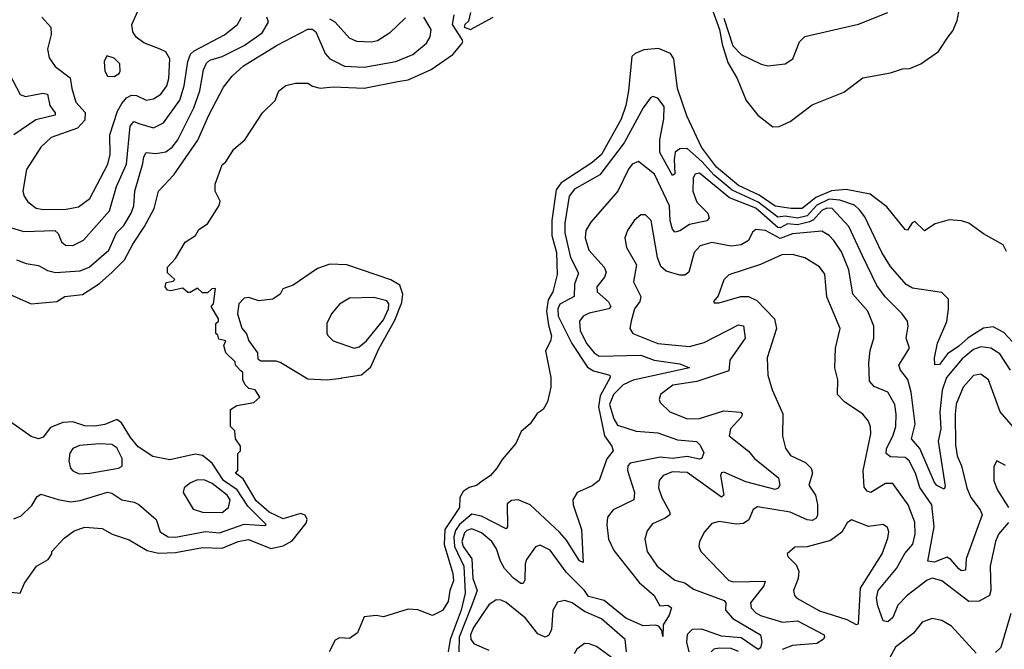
# Model space of a CAD drawing. Extents: x 1954683 to 2060285, y 904798 to 1016299.
# Tile 44 of 256: x 1960799 to 1964820, y 950506 to 953075. Entities that reach past the tile are written whole.
import ezdxf

# ---------------------------------------------------------------- set-up
doc = ezdxf.new("R2010")
doc.units = 0

msp = doc.modelspace()

# ---------------------------------------------------------------- linework, layer by layer
at = {"layer": '0CON10XD'}
for points in [[(1963624, 953125), (1963656.6, 953035), (1963667.8, 952975), (1963690.9, 952900.9), (1963729.2, 952835), (1963765.9, 952745.9), (1963813.5, 952685), (1963875, 952638.2), (1963901.3, 952638.7), (1963945, 952659.4), (1964035, 952727.5), (1964165, 952780), (1964242.3, 952837.7), (1964355, 952858), (1964405, 952874), (1964435, 952875.8), (1964480, 952895), (1964551.2, 952945), (1964591.2, 953005), (1964610.3, 953029.7), (1964628.2, 953071.8), (1964675, 953318.6)], [(1960761.7, 950738.3), (1960800, 950735), (1960817.5, 950775), (1960867.5, 950845), (1960915, 950872.5), (1960930, 950895), (1960930, 950905), (1960980.5, 950959.5), (1961020.5, 950989.5), (1961065, 951003.8), (1961135, 950998.8), (1961176.1, 950976.1), (1961245, 950952), (1961318.8, 950908.8), (1961365, 950897.8), (1961435, 950900.3), (1961545, 950920.9), (1961625, 950918.7), (1961691.2, 950945), (1961733.1, 950953.1), (1961825, 950916.7), (1961875, 950927.7), (1961911.3, 950948.7), (1961968.9, 951021.1), (1961972.7, 951035), (1961965, 951052.9), (1961945, 951059.5), (1961875, 951037.8), (1961817.8, 951065), (1961765, 951111.8), (1961711.2, 951201.2), (1961680, 951225), (1961690, 951235), (1961690, 951305), (1961700, 951315), (1961700, 951335), (1961680, 951365), (1961677, 951397), (1961660, 951415), (1961660, 951485), (1961685, 951500), (1961755, 951512.5), (1961780, 951535), (1961760, 951565), (1961735, 951570), (1961720, 951585), (1961710, 951605), (1961710, 951635), (1961701.7, 951641.7), (1961680, 951665), (1961678.3, 951678.3), (1961640, 951715), (1961632.5, 951745), (1961640, 951765), (1961611.7, 951771.7), (1961608.3, 951788.3), (1961600, 951795), (1961600, 951835), (1961610, 951845), (1961610, 951855), (1961580, 951905), (1961590, 951915), (1961598.3, 951978.3), (1961583, 951977), (1961565, 951960), (1961545, 951960), (1961525, 951980), (1961495, 951962.5), (1961485, 951962.5), (1961465, 951980), (1961415, 951968.8), (1961401.7, 951971.7), (1961392.5, 951985), (1961397, 952003), (1961425, 952007.5), (1961432.5, 952015), (1961401.7, 952041.7), (1961402.5, 952065), (1961435, 952100), (1961475, 952167.5), (1961516, 952194), (1961530.5, 952219.5), (1961565, 952242.5), (1961613.6, 952316.4), (1961616.7, 952335), (1961596.7, 952375), (1961596.4, 952403.6), (1961625, 952482.5), (1961640, 952495), (1961673, 952547), (1961718.8, 952585), (1961790, 952695), (1961842.5, 952745), (1961857.5, 952785), (1961885, 952806.2), (1961925, 952816), (1961975, 952816), (1961995, 952803.8), (1962025.9, 952795.9), (1962079.1, 952800.9), (1962205, 952795.4), (1962343, 952823), (1962385, 952829.4), (1962478.6, 952871.4), (1962567.1, 952932.9), (1962602.9, 952975), (1962608.8, 952985), (1962605.8, 952995), (1962566.7, 953055), (1962572.9, 953095)], [(1960889.5, 953085), (1960926.3, 953045), (1960927.5, 953015), (1960912.3, 952955), (1960919.2, 952919.2), (1960944, 952884), (1961005, 952837.8), (1961011.7, 952795), (1961028.1, 952738.1), (1961065.9, 952695.9), (1961064.2, 952665), (1961035, 952633.1), (1960926.9, 952595), (1960885.5, 952555), (1960826.4, 952463.6), (1960812, 952375), (1960816.4, 952355), (1960831.3, 952331.3), (1960866.3, 952306.3), (1960895, 952301), (1960987.7, 952302.3), (1961038.5, 952311.5), (1961085.3, 952345), (1961158.3, 952485), (1961168, 952525), (1961166.2, 952605), (1961198, 952702), (1961216.3, 952733.7), (1961235, 952756.1), (1961255, 952767.3), (1961275.7, 952765.7), (1961315, 952746.3), (1961345, 952751.8), (1961375, 952771.6), (1961398.9, 952805), (1961407.8, 952835), (1961411.3, 952915), (1961395, 952944.1), (1961372.5, 952955), (1961305, 952980.2), (1961274.2, 953004.2), (1961260.5, 953025), (1961257, 953055), (1961287.3, 953125)], [(1962640.4, 953105), (1962631.4, 953068.6), (1962616.2, 953055), (1962613.8, 953045), (1962640, 953035), (1962732.5, 953085)], [(1963675, 953081.6), (1963711.5, 952968.5), (1963745, 952932.5), (1963826.8, 952893.2), (1963855, 952887.5), (1963925.5, 952894.5), (1963957.1, 952915), (1963984.4, 952985), (1964005, 953006.5), (1964225, 953057.1), (1964345, 953104.4)], [(1960762.8, 951952.8), (1960845.9, 951915.9), (1960950, 951925), (1960983.3, 951945), (1961055, 951953.3), (1961125, 951998.9), (1961176.5, 952045), (1961226, 952095), (1961260.4, 952159.6), (1961308.7, 952231.3), (1961347.8, 952305), (1961365.6, 952375), (1961428.3, 952441.7), (1961526.1, 952583.9), (1961570.6, 952685), (1961630.6, 952799.4), (1961666.8, 952845), (1961713, 952887), (1961850.8, 952970.8), (1961975, 953036.2), (1961995, 953036.2), (1962008.5, 953025), (1962046.6, 952936.6), (1962065, 952915.7), (1962125, 952885.2), (1962205, 952881.9), (1962335, 952904), (1962405, 952933.1), (1962460.4, 952979.6), (1962475.8, 953005), (1962479.4, 953035), (1962449.6, 953085)], [(1960765, 952225.9), (1960815, 952211.2), (1960942, 952215), (1960955, 952203.3), (1960968.6, 952168.6), (1960985.3, 952155.3), (1961015, 952154), (1961059.5, 952175), (1961165.2, 952295), (1961194, 952395), (1961234.2, 952485), (1961249.4, 952640.6), (1961265, 952659.6), (1961289.9, 952649.9), (1961345, 952633.3), (1961386.1, 952653.9), (1961453, 952747), (1961471, 952805), (1961485.2, 952905), (1961495.6, 952935), (1961511.5, 952948.5), (1961635, 953012.9), (1961688.4, 953055), (1961704.7, 953085)], [(1960785, 952095.3), (1960825, 952080), (1960875, 952072), (1960911.8, 952051.8), (1960945, 952043.4), (1961045, 952050), (1961081.8, 952065), (1961162.9, 952135), (1961193.5, 952205), (1961224.3, 952235.7), (1961253.9, 952286.1), (1961265.2, 952315), (1961268.9, 952375), (1961302, 952488), (1961305, 952516), (1961315, 952532.7), (1961355, 952528.8), (1961395, 952535.9), (1961421.6, 952555), (1961444.2, 952585), (1961509.5, 952715), (1961534.8, 952785), (1961548.9, 952871.1), (1961561.8, 952898.2), (1961575, 952909.6), (1961625, 952924.8), (1961715, 952970), (1961788.8, 953021.2), (1961814.7, 953065), (1961807.4, 953085)], [(1962375, 953082.6), (1962309.1, 953020.9), (1962260.7, 952989.3), (1962235, 952983.8), (1962175.7, 952985.7), (1962145, 952999.5), (1962087.3, 953065), (1962065, 953076.7)], [(1964829.7, 952129.7), (1964815, 952156.7), (1964735, 952201.4), (1964675, 952244.4), (1964645, 952254.4), (1964595, 952258), (1964538.3, 952241.7), (1964495, 952213.8), (1964455, 952251.2), (1964444.4, 952245.6), (1964425, 952216.7), (1964415, 952218.8), (1964340.9, 952310.9), (1964272.9, 952362.9), (1964175, 952382.7), (1964115, 952376.9), (1964049.8, 952350.2), (1963995, 952305.3), (1963950, 952305), (1963885, 952314.6), (1963819, 952359), (1963735, 952398.1), (1963645, 952473.4), (1963583.8, 952555), (1963523.5, 952683.5), (1963485.4, 952795), (1963470.4, 952915), (1963456.7, 952936.7), (1963407.4, 952957.4), (1963348.2, 952951.8), (1963312.2, 952937.8), (1963299.5, 952925), (1963285.5, 952784.5), (1963274.8, 952725), (1963255, 952669.3), (1963175, 952524.8), (1963135, 952490.6), (1963010, 952410), (1962989.6, 952380.4), (1962972.6, 952255), (1962972.1, 952195), (1962990.7, 952125), (1962994, 952035), (1962976.2, 951965), (1962957.8, 951932.2), (1962950.7, 951885), (1962957.9, 951827.9), (1962970.9, 951785), (1962966.6, 951763.4), (1962946.1, 951723.9), (1962968, 951615), (1962967.5, 951575), (1962953.8, 951515), (1962936.7, 951485), (1962912.3, 951467.7), (1962883.9, 951426.1), (1962846.7, 951395), (1962824.4, 951345.6), (1962769.5, 951280.5), (1962748, 951245), (1962721.4, 951215), (1962687.8, 951192.2), (1962665, 951174.2), (1962634.4, 951165.6), (1962609.7, 951150.3), (1962596, 951125), (1962594.4, 951085), (1962535.7, 950994.3), (1962532.7, 950932.7), (1962567.6, 950815), (1962571.1, 950785), (1962555.5, 950745), (1962548.8, 950701.2), (1962525.8, 950664.2), (1962485, 950643.8), (1962425, 950666.2), (1962385, 950668.8), (1962285, 950637.5), (1962255, 950643.3), (1962205, 950637.5), (1962177.7, 950572.3), (1962145, 950550), (1962105, 950552.5), (1962087, 950543), (1962062.5, 950495)], [(1961185, 952842.7), (1961204.2, 952855), (1961208.9, 952865), (1961207.3, 952895), (1961185, 952918.1), (1961155, 952927.5), (1961143.8, 952905), (1961146, 952865), (1961156.7, 952845), (1961185, 952842.7)], [(1960755.8, 952855.8), (1960800, 952770), (1960822.4, 952762.4), (1960858.1, 952768.1), (1960895, 952775.2), (1960911.7, 952771.7), (1960921, 952725), (1960943.1, 952695), (1960943.3, 952685), (1960865, 952665.9), (1960774.8, 952605)], [(1964871.1, 951741.1), (1964818.2, 951798.2), (1964775, 951822.2), (1964735, 951816.6), (1964672.9, 951777.1), (1964635, 951742.5), (1964588.3, 951711.7), (1964555, 951668.6), (1964537, 951667), (1964535.6, 951695.6), (1964547.1, 951755), (1964585, 951844), (1964592.5, 951895), (1964592.5, 951935), (1964565, 951961.8), (1964445, 951979.2), (1964419.5, 951995), (1964355, 952067.5), (1964319.8, 952125), (1964250.1, 952270.1), (1964229.4, 952299.4), (1964207.8, 952317.8), (1964148.6, 952338.6), (1964105, 952343.2), (1964055, 952318.5), (1964015, 952274.6), (1963975, 952265.6), (1963925, 952273.1), (1963895, 952268.9), (1963815, 952330.5), (1963708.9, 952378.9), (1963635, 952441), (1963585, 952496.1), (1963525, 952549.5), (1963495, 952548.6), (1963476.1, 952533.9), (1963471.2, 952505), (1963475, 952446.7), (1963465, 952440), (1963412.6, 952532.6), (1963413.1, 952585), (1963429.6, 952670.4), (1963431, 952721), (1963405, 952755.5), (1963385, 952761.4), (1963375, 952756.9), (1963345, 952715.4), (1963267, 952573), (1963168, 952442), (1963065, 952383.5), (1963042.5, 952355), (1963025.5, 952244.5), (1963025.5, 952205), (1963048.4, 952105), (1963080.8, 952040.8), (1963064.4, 951995.6), (1963063.9, 951946.1), (1963005, 951913.7), (1962996.1, 951895), (1962998.6, 951865), (1963053.3, 951753.3), (1963117.6, 951657.6), (1963141.9, 951641.9), (1963209.2, 951625), (1963210.5, 951615), (1963169.7, 951540.3), (1963163.2, 951495), (1963187.3, 951377.3), (1963217.7, 951335), (1963222.5, 951315), (1963196.8, 951283.2), (1963165.9, 951194.1), (1963137, 951173), (1963076.2, 951145), (1963057.4, 951115), (1963058.8, 951095), (1963092.9, 950995), (1963099.5, 950860.5), (1963085, 950866.2), (1963031.7, 950951.7), (1963003.4, 950983.4), (1962883.9, 951095), (1962835, 951115.5), (1962806.8, 951113.2), (1962790.3, 951099.7), (1962790.6, 951005), (1962785, 950997.5), (1962685, 951049.1), (1962645, 951056.7), (1962594.7, 951015), (1962579.1, 950990.9), (1962571.9, 950965), (1962575.1, 950925), (1962613.3, 950845), (1962618.4, 950735), (1962601.8, 950665), (1962557, 950545), (1962548.5, 950495)], [(1964648.5, 951691.5), (1964584.2, 951615), (1964566.1, 951563.9), (1964557.4, 951475), (1964560.5, 951405), (1964550.3, 951355), (1964578.2, 951171.8), (1964575, 951158.8), (1964545, 951174.3), (1964535, 951186.2), (1964475.3, 951325.3), (1964441.6, 951365), (1964456.9, 951425), (1964439.7, 951555), (1964426.8, 951606.8), (1964396.7, 951645), (1964390, 951665), (1964432.7, 951735), (1964420, 951775), (1964428.2, 951825), (1964424.5, 951845), (1964403.8, 951875), (1964334, 951944), (1964300.1, 951990.1), (1964241.5, 952111.5), (1964185, 952231.8), (1964116.9, 952305), (1964095, 952306.4), (1964075, 952296.2), (1964041, 952259), (1964025, 952250.4), (1963975, 952238.1), (1963935, 952242), (1963905, 952225.8), (1963895, 952226.8), (1963805, 952306.2), (1963698, 952348), (1963575, 952449.2), (1963558.1, 952445), (1963549.9, 952430.1), (1963548, 952375), (1963565, 952330.7), (1963608.9, 952285), (1963614.6, 952265), (1963605.6, 952254.4), (1963535, 952239.6), (1963495, 952213.9), (1963475, 952208.5), (1963465, 952220), (1963455.9, 952254.1), (1963453.2, 952315), (1963391.2, 952445), (1963326.4, 952496.4), (1963300.6, 952485), (1963285, 952465.6), (1963241.3, 952375), (1963131.8, 952248.2), (1963111.6, 952215), (1963108.6, 952185), (1963123.7, 952135), (1963185.3, 952065), (1963194.7, 952045), (1963187.1, 952025), (1963156.5, 951985), (1963156.9, 951965), (1963204, 951924), (1963213.1, 951905), (1963204.3, 951895), (1963125, 951877.8), (1963100.5, 951865), (1963085.3, 951844.7), (1963087.8, 951805), (1963115, 951752.4), (1963144.7, 951715), (1963165, 951702.3), (1963335, 951705.5), (1963390, 951685), (1963495, 951670.4), (1963534, 951655), (1963305, 951604.6), (1963263.7, 951585), (1963224, 951546), (1963207.6, 951505), (1963225.6, 951445.6), (1963240.9, 951420.9), (1963316.4, 951396.4), (1963405, 951388.5), (1963485, 951360.9), (1963563.7, 951353.7), (1963578.5, 951338.5), (1963592.5, 951307.5), (1963585, 951286.2), (1963575, 951281.8), (1963525, 951292), (1963465, 951284.9), (1963415, 951289.7), (1963291.8, 951265), (1963282.7, 951255), (1963280.6, 951235), (1963310, 951145), (1963307.3, 951115), (1963223.1, 951075), (1963200, 951045), (1963196.4, 951015), (1963204.1, 950955), (1963225, 950908.5), (1963328.4, 950778.4), (1963390.3, 950725), (1963413.4, 950683.4), (1963445.4, 950685.4), (1963461.2, 950675), (1963452, 950645), (1963427.1, 950605), (1963425, 950557.5), (1963421.7, 950581.7), (1963409.7, 950599.7), (1963395, 950604.2), (1963345, 950601.5), (1963275, 950632.6), (1963185.5, 950705.4), (1963121.7, 950721.7), (1963105.6, 950745.6), (1963030.9, 950820.9), (1962965, 950910), (1962925, 950930.6), (1962905, 950924), (1962868.4, 950871.6), (1962862.8, 950855), (1962862, 950788), (1962855.4, 950774.6), (1962845, 950774.5), (1962815, 950796), (1962779, 950835), (1962762.3, 950865), (1962746.7, 950915), (1962727, 950945), (1962685, 950980.6), (1962645, 950997), (1962625, 950990.6), (1962615, 950980.4), (1962605.1, 950945), (1962610.4, 950925), (1962645.3, 950875.3), (1962649, 950795), (1962667.4, 950745), (1962645, 950686.1), (1962593.9, 950555), (1962592.7, 950495)], [(1964875, 951391.8), (1964803.2, 951475), (1964755.2, 951605.2), (1964725, 951628.8), (1964695, 951623.1), (1964652.6, 951575), (1964624.1, 951505.9), (1964619, 951465), (1964620.5, 951340.5), (1964628.1, 951295), (1964645.6, 951255), (1964667, 951165), (1964683.7, 951125), (1964722.2, 951075), (1964729.5, 951055), (1964664.8, 950875), (1964661.4, 950828.6), (1964645, 950826.4), (1964634.5, 950834.5), (1964601.9, 950871.9), (1964585, 950882.3), (1964535, 950860.6), (1964507.5, 950865), (1964534.2, 951005), (1964524, 951095), (1964475.7, 951165.7), (1964457.5, 951225), (1964431.9, 951275), (1964415, 951288.5), (1964355, 951291.7), (1964338.2, 951305), (1964339.5, 951325), (1964365.2, 951375), (1964377.2, 951415), (1964379.1, 951465), (1964372.6, 951505), (1964345, 951554.5), (1964288.1, 951578.1), (1964270, 951600), (1964266.6, 951675), (1964272.1, 951725), (1964287.3, 951775), (1964287.1, 951825), (1964262.5, 951885), (1964202.1, 951955), (1964185.9, 952055), (1964155, 952127.5), (1964124.4, 952174.4), (1964104.8, 952194.8), (1964075, 952212.7), (1963955, 952201.5), (1963905, 952181.9), (1963845, 952214.3), (1963805, 952218.8), (1963791.6, 952208.4), (1963775.6, 952174.4), (1963745, 952156.8), (1963705, 952151.6), (1963625, 952166.4), (1963577.4, 952152.6), (1963552.9, 952125), (1963531.2, 952045), (1963515, 952032.8), (1963495, 952032.5), (1963438.9, 952048.9), (1963417.9, 952067.9), (1963403.3, 952105), (1963377.9, 952255), (1963355, 952279.2), (1963335, 952279.4), (1963307.8, 952255), (1963281.1, 952215), (1963270.5, 952185), (1963276.7, 952145), (1963318.2, 952075), (1963305.5, 952005), (1963335.3, 951945), (1963331.6, 951925), (1963309.3, 951895), (1963295.5, 951845), (1963290.6, 951815), (1963302.5, 951795), (1963405, 951754.3), (1963535, 951741.6), (1963595, 951757.3), (1963735, 951830.4), (1963755, 951825.8), (1963761.2, 951775), (1963699.5, 951685), (1963695, 951642.7), (1963565, 951599.2), (1963466, 951584), (1963416, 951545), (1963411.2, 951525), (1963415, 951513.3), (1963454, 951475), (1963526.6, 951446.6), (1963575, 951448.1), (1963675, 951479.4), (1963743.6, 951473.6), (1963750, 951465), (1963747.5, 951455), (1963701.6, 951405), (1963696.3, 951376.3), (1963774.8, 951314.8), (1963799.7, 951285), (1963898.5, 951205), (1963903.5, 951175), (1963896.6, 951163.4), (1963885, 951158.5), (1963765, 951189.4), (1963675, 951228.5), (1963664.8, 951225.2), (1963661.7, 951215), (1963675.2, 951135), (1963665, 951126), (1963525, 951226.7), (1963465, 951230.6), (1963426.9, 951215), (1963410.9, 951195), (1963408.5, 951165), (1963421.8, 951125), (1963454.5, 951065), (1963453.5, 951055), (1963435, 951040.4), (1963382.8, 951017.3), (1963361.3, 950988.7), (1963351.5, 950955), (1963361.3, 950905), (1963402.3, 950845), (1963475, 950788.1), (1963515, 950777.1), (1963551.3, 950751.3), (1963676.7, 950705), (1963682.3, 950695), (1963681.1, 950665), (1963711.2, 950631.2), (1963824.6, 950565), (1963830.3, 950535), (1963825, 950512), (1963815.4, 950504.6), (1963745, 950551.8), (1963665, 950559.3), (1963585, 950587.2), (1963545, 950586.3), (1963524.5, 950565.5), (1963522.2, 950535), (1963531.7, 950495)], [(1964837.3, 951022.7), (1964796.1, 950975), (1964784.2, 950945), (1964761.9, 950845), (1964765.8, 950745), (1964759.4, 950725), (1964717.6, 950702.4), (1964675, 950700.2), (1964565, 950784.6), (1964525, 950795.6), (1964505, 950787.7), (1964422.9, 950725), (1964384.9, 950685.1), (1964364.7, 950635.3), (1964345, 950617.8), (1964325, 950621.4), (1964303.2, 950683.2), (1964297.8, 950715), (1964305, 950745.5), (1964379.3, 950835), (1964413.6, 950896.4), (1964446.2, 950935), (1964455.7, 950975.7), (1964454.8, 951025), (1964427.8, 951095), (1964365, 951182.7), (1964335, 951182.2), (1964275, 951145.5), (1964260.6, 951150.6), (1964247.8, 951167.8), (1964243.9, 951235), (1964275.2, 951385), (1964274.2, 951414.2), (1964266.2, 951436.2), (1964242.9, 951465), (1964167.8, 951515), (1964138.5, 951545), (1964140.3, 951605), (1964128.2, 951655), (1964130.7, 951735), (1964150, 951815), (1964095, 951944.2), (1964086.8, 952036.8), (1964065, 952066.4), (1964005, 952102.8), (1963955, 952117.5), (1963912, 952115), (1963825, 952075.9), (1963695, 952034.4), (1963675, 952014), (1963651.4, 951948.6), (1963632.5, 951925), (1963635, 951920), (1963655, 951920), (1963744.2, 951945.8), (1963775, 951945.8), (1963808.9, 951928.9), (1963882.2, 951855), (1963889.5, 951815), (1963851.8, 951695), (1963854.6, 951624.6), (1963872.5, 951565), (1963916.1, 951466.1), (1963914.3, 951375), (1963926.2, 951326.2), (1963947.1, 951297.1), (1964007.8, 951267.8), (1964031.2, 951245), (1964036.9, 951225), (1964021.6, 951175), (1964048.6, 951135), (1964057, 951097)], [(1962055, 951605.8), (1962112.7, 951612.7), (1962115, 951613.1), (1962195, 951625.3), (1962232.2, 951657.8), (1962265, 951731.5), (1962330.7, 951849.3), (1962359.3, 951920.7), (1962363.2, 951955), (1962351.5, 951991.5), (1962315, 952013.7), (1962135, 952074.2), (1962065, 952078), (1962015, 952059.2), (1961915, 951992), (1961873, 951977), (1961862.5, 951955), (1961832.5, 951935), (1961775, 951928), (1961735, 951942), (1961715, 951938.8), (1961694.2, 951915), (1961687.5, 951875), (1961705.8, 951815.8), (1961725, 951792.5), (1961733.9, 951763.9), (1961770, 951715), (1961771.7, 951691.7), (1961783, 951683), (1961845, 951682.5), (1961865, 951676.2), (1961975, 951610), (1962055, 951605.8)], [(1962165, 951734.6), (1962185, 951740), (1962215, 951764.6), (1962285, 951850.4), (1962305.5, 951895.5), (1962305.9, 951915.9), (1962297.5, 951927.5), (1962245, 951940.8), (1962145, 951939.1), (1962105, 951914.3), (1962071.9, 951875), (1962052.9, 951835), (1962053.3, 951795), (1962058.6, 951785), (1962078.8, 951765), (1962165, 951734.6)], [(1964845.2, 951645), (1964802, 951712), (1964765, 951735.2), (1964725, 951740), (1964695, 951729.8), (1964648.5, 951691.5)], [(1960775, 951038.2), (1960805, 951050), (1960847.8, 951092.2), (1960870.4, 951129.6), (1960885, 951139.3), (1960955, 951117.3), (1961007.9, 951107.9), (1961045, 951113.1), (1961156.5, 951146.5), (1961175, 951142.7), (1961215.6, 951115), (1961266, 951106), (1961285, 951096.2), (1961355.7, 951035.7), (1961372.2, 950985), (1961404.8, 950964.8), (1961435, 950963.9), (1961556.9, 950986.9), (1961615, 950981.5), (1961715, 951016.9), (1961799.5, 951010.5), (1961805.5, 951015), (1961730.3, 951090.3), (1961686.7, 951156.7), (1961630.4, 951195), (1961585, 951264.8), (1961545, 951296.2), (1961515, 951301.6), (1961411.4, 951278.6), (1961342.6, 951292.6), (1961282, 951332), (1961250.7, 951370.7), (1961215, 951430), (1961195, 951444.1), (1961146.3, 951423.7), (1961105, 951416.6), (1961065, 951417.8), (1961015, 951434), (1960975, 951431.9), (1960925, 951410.6), (1960895, 951371.2), (1960875, 951364.2), (1960845, 951373.7), (1960725, 951458.3)], [(1961041.8, 951221.8), (1961085, 951224.7), (1961202.5, 951245), (1961216.8, 951253.2), (1961217.5, 951285), (1961195, 951327.7), (1961175, 951342), (1961125, 951344.7), (1961043.1, 951336.9), (1961015.7, 951325), (1961003.4, 951306.6), (1960998.8, 951275), (1961006.7, 951245), (1961015, 951234.4), (1961041.8, 951221.8)], [(1964825, 951255.7), (1964790, 951275), (1964777.9, 951252.1), (1964777, 951193), (1964792.7, 951155), (1964837.9, 951085)], [(1961625, 951063.5), (1961651.2, 951085), (1961658, 951115), (1961646, 951135), (1961585, 951182.4), (1961555, 951195.9), (1961525, 951197.1), (1961496, 951185), (1961470, 951165), (1961465.8, 951145), (1961507.7, 951077.7), (1961545, 951066), (1961625, 951063.5)], [(1964057, 951097), (1964057.9, 951052.1), (1964050.6, 951039.4), (1964035, 951031.7), (1964015, 951034.5), (1963945, 951065.2), (1963812.8, 951087.2), (1963795, 951075.8), (1963776.3, 951033.7), (1963755, 951018.8), (1963725, 951016.3), (1963655, 951026.7), (1963625, 951018.6), (1963595.6, 950985), (1963575.7, 950945), (1963572.9, 950925), (1963581.4, 950905), (1963695, 950786.9), (1963715, 950781.2), (1963843.2, 950783.2), (1963838.4, 950765), (1963783.3, 950695), (1963786.8, 950675), (1963805.4, 950655), (1963825, 950643.5), (1963915, 950616.9), (1963975, 950621.7), (1964084.4, 950565), (1964086.5, 950555), (1964080, 950545), (1964055, 950529.6), (1963955, 950521.8), (1963913.1, 950505)], [(1964215, 950606.2), (1964225, 950610), (1964233.3, 950755), (1964321.6, 950895), (1964345, 950958.8), (1964348.8, 950985), (1964342.7, 951002.7), (1964325.5, 951015.5), (1964265, 951006.8), (1964195.9, 951034.1), (1964178.1, 951021.9), (1964156.1, 950983.9), (1964110.6, 950949.4), (1964015, 950923.5), (1963965, 950921.9), (1963933.8, 950895), (1963936, 950885), (1963970.7, 950850.7), (1963981.5, 950825), (1963978.9, 950795), (1963959.6, 950745), (1963963.3, 950725), (1963972.9, 950715), (1964065, 950662.1), (1964177.4, 950627.4), (1964215, 950606.2)], [(1963277.2, 950495), (1963271.8, 950545), (1963175, 950630.3), (1963105, 950660.4), (1963055, 950694.7), (1963025.5, 950704.5), (1962995, 950697.8), (1962976.2, 950663.8), (1962971.1, 950585), (1962958.6, 950561.4), (1962945, 950554.5), (1962915, 950568.2), (1962865, 950632.1), (1962785, 950696), (1962765, 950706.2), (1962745, 950706.9), (1962715, 950687.5), (1962652.2, 950595), (1962640.1, 950565), (1962640.8, 950545), (1962655, 950527.9), (1962715, 950501.9)], [(1964847.6, 950652.4), (1964806.5, 950513.5), (1964785, 950493.1)], [(1964705, 950490.5), (1964605, 950600), (1964565, 950622.7), (1964525, 950631.9), (1964485, 950616.9), (1964449.1, 950570.9), (1964376.2, 950515), (1964350.9, 950469.1)], [(1963215, 950473.9), (1963155, 950516.8), (1963125, 950528.2), (1963105, 950528.9), (1963073.6, 950506.4), (1963062.8, 950487.3)], [(1963735, 950496.5), (1963705, 950508.4), (1963655, 950510.3), (1963633.6, 950506.4), (1963622.9, 950495)]]:
    msp.add_lwpolyline(points, dxfattribs=at)

doc.saveas('drawing.dxf')
